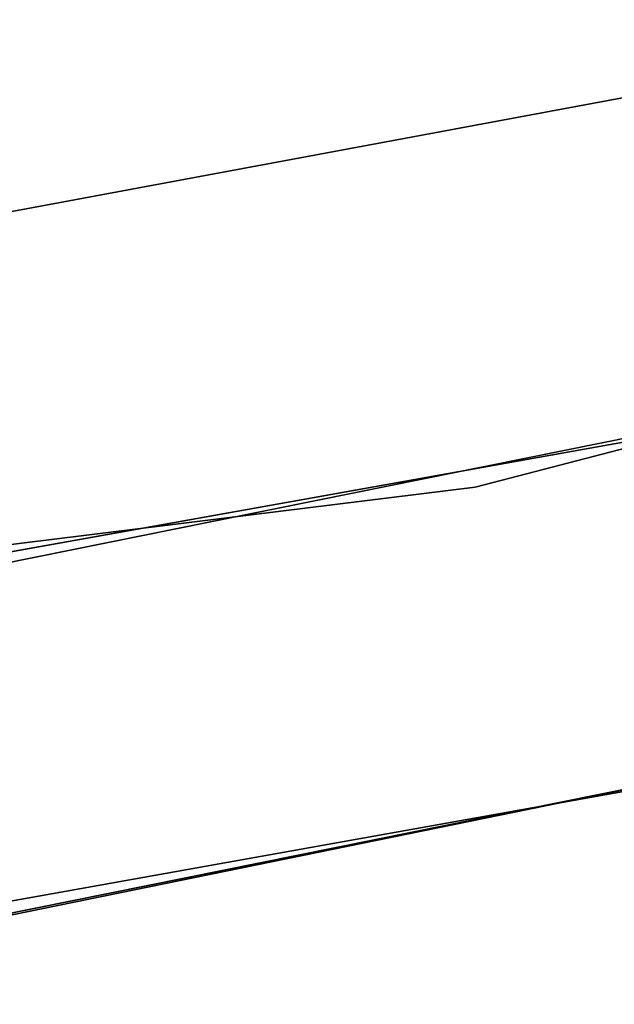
# Model space of a CAD drawing. Extents: x -91 to 91, y -91 to 262.
# Tile 131 of 256: x 9.61 to 12.2, y -63.11 to -58.82. Entities that reach past the tile are written whole.
import ezdxf

# ---------------------------------------------------------------- set-up
doc = ezdxf.new("R2010")
doc.units = 0
doc.header["$LTSCALE"] = 25.4
doc.layers.get('0').update_dxf_attribs({"linetype": 'CONTINUOUS'})

# ---------------------------------------------------------------- blocks, each defined once
blk = doc.blocks.new('ETE0_STL_1')
at = {"color": 0}
for p, q in [((11.5916, -60.8559, 327.5076), (19.4357, -58.8222, 327.5076)), ((19.4357, -58.8222, 328.5076), (11.5916, -60.8559, 328.5076)), ((11.5916, -60.8559, 327.5076), (19.4357, -58.8222, 327.5076)), ((19.4357, -58.8222, 328.5076), (11.5916, -60.8559, 328.5076)), ((13.7993, -58.8706, 164.5076), (8.2896, -59.8954, 164.5076)), ((8.2896, -59.8954, 162.5076), (13.7993, -58.8706, 162.5076)), ((8.2896, -59.8954, 162.5076), (13.7993, -58.8706, 162.5076)), ((13.7993, -58.8706, 164.5076), (8.2896, -59.8954, 164.5076)), ((8.2433, -61.4496, 159.5), (16.1935, -59.8479, 159.5)), ((16.1935, -59.8479, 169), (8.2433, -61.4496, 169)), ((16.1935, -59.8479, 169), (8.2433, -61.4496, 169)), ((8.2433, -61.4496, 159.5), (16.1935, -59.8479, 159.5)), ((14.8764, -60.1888, 330.5076), (6.8929, -61.6156, 330.5076)), ((6.8929, -61.6156, 321.0076), (14.8764, -60.1888, 321.0076)), ((6.8929, -61.6156, 321.0076), (14.8764, -60.1888, 321.0076)), ((14.8764, -60.1888, 330.5076), (6.8929, -61.6156, 330.5076)), ((3.5492, -61.8482, 327.5076), (11.5916, -60.8559, 327.5076)), ((11.5916, -60.8559, 328.5076), (3.5492, -61.8482, 328.5076)), ((3.5492, -61.8482, 327.5076), (11.5916, -60.8559, 327.5076)), ((11.5916, -60.8559, 328.5076), (3.5492, -61.8482, 328.5076)), ((11.5916, -60.8559, 327.5076), (11.5916, -60.8559, 328.5076)), ((11.5916, -60.8559, 327.5076), (11.5916, -60.8559, 328.5076)), ((8.6345, -62.9102, 158.5), (16.7721, -61.245, 158.5)), ((16.7721, -61.245, 159.5), (8.6345, -62.9102, 159.5)), ((8.6345, -62.9102, 158.5), (16.7721, -61.245, 158.5)), ((16.7721, -61.245, 159.5), (8.6345, -62.9102, 159.5)), ((16.5853, -61.2958, 159.5), (8.4427, -62.9362, 159.5)), ((8.4427, -62.9362, 169), (16.5853, -61.2958, 169)), ((16.5853, -61.2958, 159.5), (8.4427, -62.9362, 159.5)), ((8.4427, -62.9362, 169), (16.5853, -61.2958, 169)), ((7.0597, -63.1063, 330.5076), (15.2363, -61.645, 330.5076)), ((15.2363, -61.645, 321.0076), (7.0597, -63.1063, 321.0076)), ((7.0597, -63.1063, 330.5076), (15.2363, -61.645, 330.5076)), ((15.2363, -61.645, 321.0076), (7.0597, -63.1063, 321.0076))]:
    blk.add_line(p, q, dxfattribs=at)

msp = doc.modelspace()

# ---------------------------------------------------------------- block references
at = {"color": 253}
msp.add_blockref('ETE0_STL_1', (0, 0), dxfattribs=at)

doc.saveas('drawing.dxf')
